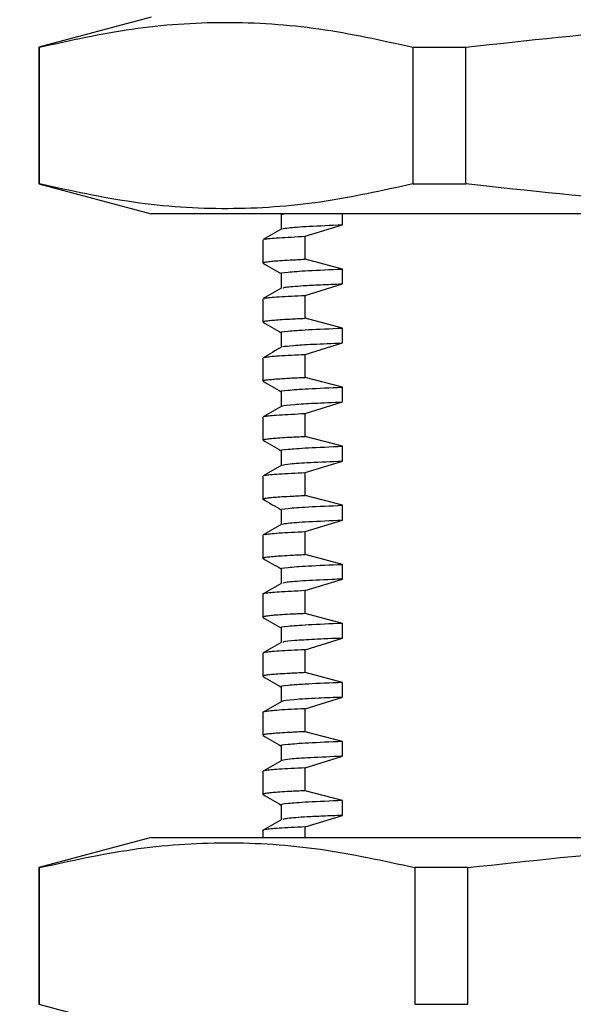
# Model space of a CAD drawing. Header units: millimetres. Extents: x 15 to 415, y 5 to 292.
# Tile 19 of 32: x 215 to 230, y 120 to 145. Entities that reach past the tile are written whole.
import ezdxf

# ---------------------------------------------------------------- set-up
doc = ezdxf.new("R2010")
doc.units = ezdxf.units.MM
doc.styles.add('SLDTEXTSTYLE0', font='TXT', dxfattribs={"width": 0.75})
doc.dimstyles.new('SLDDIMSTYLE1', dxfattribs={"dimtxt": 2.645833, "dimasz": 3.302, "dimexe": 0, "dimexo": 0.0625, "dimgap": 0.661458, "dimtad": 0, "dimtih": 1, "dimtoh": 1, "dimrnd": 1e-09, "dimzin": 4, "dimdsep": 46, "dimtxsty": 'SLDTEXTSTYLE0', "dimsah": 1, "dimcen": 0.09, "dimadec": 0, "dimazin": 1, "dimtfac": 1, "dimtofl": 0, "dimtmove": 0, "dimatfit": 3, "dimfxl": 1, "dimfrac": 2, "dimtolj": 1, "dimtzin": 12, "dimarcsym": 0})

# ---------------------------------------------------------------- blocks, each defined once
blk = doc.blocks.new('_D_1')
at = {"color": 7, "linetype": 'Continuous', "lineweight": 0}
for p, q in [((231.956, 214.451), (199.543, 214.451)), ((200.543, 214.451), (200.543, 164.229)), ((200.543, 100.551), (200.543, 160.025)), ((230.331, 100.551), (199.543, 100.551))]:
    blk.add_line(p, q, dxfattribs=at)
at = {"color": 7, "linetype": 'Continuous', "lineweight": 18}
for points in [[(200.543, 214.451), (200.035, 211.149), (201.051, 211.149)], [(200.543, 100.551), (201.051, 103.853), (200.035, 103.853)]]:
    blk.add_solid(points, dxfattribs=at)
at = {"color": 7, "linetype": 'Continuous', "lineweight": 18, "insert": (195.168, 163.436), "char_height": 2.6458, "attachment_point": 1, "style": 'SLDTEXTSTYLE0'}
blk.add_mtext('113.90', dxfattribs=at)

msp = doc.modelspace()

# ---------------------------------------------------------------- linework, layer by layer
at = {"color": 7, "linetype": 'Continuous', "lineweight": 25}
for p, q in [((218.831, 144.908), (215.981, 144.144)), ((215.981, 144.144), (215.981, 140.671)), ((215.995, 144.144), (215.981, 144.144)), ((215.995, 140.671), (215.995, 144.144)), ((225.489, 144.144), (226.837, 144.144)), ((225.489, 144.144), (225.489, 140.671)), ((226.837, 140.671), (226.837, 144.144)), ((215.981, 140.671), (218.831, 139.908)), ((215.981, 140.671), (215.995, 140.671)), ((225.489, 140.671), (226.837, 140.671)), ((221.175, 139.908), (218.831, 139.908)), ((253.831, 139.908), (221.175, 139.908)), ((222.142, 139.895), (222.142, 139.522)), ((223.698, 139.633), (223.698, 139.908)), ((222.746, 139.34), (223.698, 139.633)), ((222.746, 138.758), (222.746, 139.34)), ((221.672, 139.248), (221.672, 138.667)), ((221.678, 138.661), (221.674, 138.663)), ((223.698, 138.508), (222.746, 138.758)), ((222.142, 138.395), (222.142, 138.022)), ((223.698, 138.133), (223.698, 138.508)), ((222.746, 137.84), (223.698, 138.133)), ((222.746, 137.258), (222.746, 137.84)), ((221.672, 137.748), (221.672, 137.167)), ((221.678, 137.161), (221.674, 137.163)), ((223.698, 137.008), (222.746, 137.258)), ((222.142, 136.895), (222.142, 136.522)), ((223.698, 136.633), (223.698, 137.008)), ((222.746, 136.34), (223.698, 136.633)), ((222.746, 135.758), (222.746, 136.34)), ((221.672, 136.248), (221.672, 135.667)), ((221.678, 135.661), (221.674, 135.663)), ((223.698, 135.508), (222.746, 135.758)), ((222.142, 135.395), (222.142, 135.022)), ((223.698, 135.133), (223.698, 135.508)), ((222.746, 134.84), (223.698, 135.133)), ((222.746, 134.258), (222.746, 134.84)), ((221.672, 134.748), (221.672, 134.167)), ((221.678, 134.161), (221.674, 134.163)), ((223.698, 134.008), (222.746, 134.258)), ((222.142, 133.895), (222.142, 133.522)), ((223.698, 133.633), (223.698, 134.008)), ((222.746, 133.34), (223.698, 133.633)), ((222.746, 132.758), (222.746, 133.34)), ((221.672, 133.248), (221.672, 132.667)), ((221.678, 132.661), (221.674, 132.663)), ((223.698, 132.508), (222.746, 132.758)), ((222.142, 132.395), (222.142, 132.022)), ((223.698, 132.133), (223.698, 132.508)), ((222.746, 131.84), (223.698, 132.133)), ((222.746, 131.258), (222.746, 131.84)), ((221.672, 131.748), (221.672, 131.167)), ((221.678, 131.161), (221.674, 131.163)), ((223.698, 131.008), (222.746, 131.258)), ((222.142, 130.895), (222.142, 130.522)), ((223.698, 130.633), (223.698, 131.008)), ((222.746, 130.34), (223.698, 130.633)), ((222.746, 129.758), (222.746, 130.34)), ((221.672, 130.248), (221.672, 129.667)), ((221.674, 129.663), (221.679, 129.661)), ((223.698, 129.508), (222.746, 129.758)), ((222.142, 129.395), (222.142, 129.022)), ((223.698, 129.133), (223.698, 129.508)), ((222.746, 128.84), (223.698, 129.133)), ((222.746, 128.258), (222.746, 128.84)), ((221.672, 128.748), (221.672, 128.167)), ((221.674, 128.163), (221.679, 128.161)), ((223.698, 128.008), (222.746, 128.258)), ((222.142, 127.895), (222.142, 127.522)), ((223.698, 127.633), (223.698, 128.008)), ((222.746, 127.34), (223.698, 127.633)), ((222.746, 126.758), (222.746, 127.34)), ((221.672, 127.248), (221.672, 126.667)), ((221.674, 126.663), (221.679, 126.661)), ((223.698, 126.508), (222.746, 126.758)), ((222.142, 126.395), (222.142, 126.022)), ((223.698, 126.133), (223.698, 126.508)), ((222.746, 125.84), (223.698, 126.133)), ((222.746, 125.258), (222.746, 125.84)), ((221.672, 125.748), (221.672, 125.167)), ((221.674, 125.163), (221.679, 125.161)), ((223.698, 125.008), (222.746, 125.258)), ((222.142, 124.895), (222.142, 124.522)), ((223.698, 124.633), (223.698, 125.008)), ((222.746, 124.34), (223.698, 124.633)), ((222.746, 124.071), (222.746, 124.34)), ((218.831, 124.071), (215.981, 123.307)), ((218.831, 124.071), (221.2, 124.071)), ((221.2, 124.071), (253.831, 124.071)), ((221.672, 124.248), (221.672, 124.071)), ((215.981, 123.307), (215.981, 119.834)), ((215.998, 123.307), (215.981, 123.307)), ((215.998, 119.834), (215.998, 123.307)), ((226.888, 123.307), (225.537, 123.307)), ((225.537, 123.307), (225.537, 119.834)), ((226.888, 119.834), (226.888, 123.307)), ((215.981, 119.834), (218.831, 119.071)), ((215.998, 119.834), (215.981, 119.834)), ((225.537, 119.834), (226.888, 119.834))]:
    msp.add_line(p, q, dxfattribs=at)
for points, knots in [([(215.995, 144.144), (216.778, 144.317), (218.342, 144.663), (220.716, 144.827), (223.103, 144.67), (224.693, 144.32), (225.489, 144.144)], [0, 0, 0, 0, 0.247965, 0.495868, 0.747902, 1, 1, 1, 1]), ([(226.837, 144.144), (228.402, 144.317), (231.53, 144.663), (236.278, 144.827), (241.052, 144.67), (244.233, 144.32), (245.824, 144.144)], [0, 0, 0, 0, 0.247965, 0.495868, 0.747902, 1, 1, 1, 1]), ([(225.489, 140.671), (224.706, 140.498), (223.142, 140.152), (220.768, 139.988), (218.381, 140.145), (216.791, 140.496), (215.995, 140.671)], [0, 0, 0, 0, 0.247965, 0.495868, 0.747902, 1, 1, 1, 1]), ([(245.824, 140.671), (244.259, 140.498), (241.131, 140.152), (236.383, 139.988), (231.609, 140.145), (228.428, 140.496), (226.837, 140.671)], [0, 0, 0, 0, 0.247965, 0.495868, 0.747902, 1, 1, 1, 1]), ([(222.143, 139.895), (222.143, 139.895), (222.122, 139.899), (222.163, 139.903), (222.203, 139.908)], [0, 0, 0, 0, 0.005039, 1, 1, 1, 1]), ([(222.178, 139.529), (222.214, 139.539), (222.294, 139.56), (222.793, 139.595), (223.396, 139.621), (223.698, 139.633)], [0, 0, 0, 0, 0.286344, 0.642146, 1, 1, 1, 1]), ([(222.154, 139.529), (222.076, 139.484), (221.919, 139.393), (221.762, 139.302), (221.683, 139.257)], [0, 0, 0, 0, 0.499995, 1, 1, 1, 1]), ([(221.713, 139.257), (221.716, 139.261), (221.73, 139.277), (222.036, 139.305), (222.509, 139.328), (222.746, 139.34)], [0, 0, 0, 0, 0.157194, 0.578596, 1, 1, 1, 1]), ([(221.673, 138.667), (221.672, 138.667), (221.672, 138.669), (221.677, 138.673), (221.688, 138.678), (221.707, 138.683), (221.738, 138.688), (221.801, 138.698), (221.918, 138.71), (222.108, 138.725), (222.366, 138.74), (222.613, 138.752), (222.746, 138.758)], [0, 0, 0, 0, 0.016001, 0.071063, 0.126124, 0.181185, 0.236247, 0.330999, 0.489873, 0.631422, 0.801466, 1, 1, 1, 1]), ([(221.677, 138.66), (221.756, 138.615), (221.911, 138.525), (222.066, 138.436), (222.142, 138.392)], [0, 0, 0, 0, 0.505954, 1, 1, 1, 1]), ([(222.143, 138.395), (222.143, 138.395), (222.086, 138.407), (222.289, 138.431), (222.758, 138.469), (223.384, 138.495), (223.698, 138.508)], [0, 0, 0, 0, 0.000593, 0.328919, 0.66341, 1, 1, 1, 1]), ([(222.191, 138.029), (222.205, 138.036), (222.242, 138.055), (222.604, 138.082), (223.114, 138.11), (223.503, 138.125), (223.698, 138.133)], [0, 0, 0, 0, 0.209497, 0.558414, 0.779125, 1, 1, 1, 1]), ([(222.154, 138.029), (222.076, 137.984), (221.919, 137.893), (221.762, 137.802), (221.683, 137.757)], [0, 0, 0, 0, 0.499995, 1, 1, 1, 1]), ([(221.713, 137.757), (221.716, 137.761), (221.73, 137.777), (222.036, 137.805), (222.509, 137.828), (222.746, 137.84)], [0, 0, 0, 0, 0.157194, 0.578596, 1, 1, 1, 1]), ([(221.673, 137.167), (221.672, 137.167), (221.672, 137.169), (221.677, 137.173), (221.688, 137.178), (221.707, 137.183), (221.738, 137.188), (221.801, 137.198), (221.918, 137.21), (222.108, 137.225), (222.366, 137.24), (222.613, 137.252), (222.746, 137.258)], [0, 0, 0, 0, 0.016002, 0.071063, 0.126124, 0.181186, 0.236247, 0.330999, 0.489873, 0.631422, 0.801466, 1, 1, 1, 1]), ([(221.677, 137.16), (221.756, 137.115), (221.911, 137.025), (222.066, 136.936), (222.142, 136.892)], [0, 0, 0, 0, 0.505954, 1, 1, 1, 1]), ([(222.143, 136.895), (222.143, 136.895), (222.086, 136.907), (222.289, 136.931), (222.758, 136.969), (223.384, 136.995), (223.698, 137.008)], [0, 0, 0, 0, 0.000593, 0.328919, 0.66341, 1, 1, 1, 1]), ([(222.179, 136.529), (222.179, 136.532), (222.182, 136.545), (222.429, 136.569), (222.909, 136.601), (223.435, 136.622), (223.698, 136.633)], [0, 0, 0, 0, 0.092283, 0.392114, 0.695542, 1, 1, 1, 1]), ([(222.154, 136.529), (222.076, 136.484), (221.919, 136.393), (221.762, 136.302), (221.683, 136.257)], [0, 0, 0, 0, 0.499995, 1, 1, 1, 1]), ([(221.713, 136.257), (221.716, 136.261), (221.73, 136.277), (222.036, 136.305), (222.509, 136.328), (222.746, 136.34)], [0, 0, 0, 0, 0.1571942, 0.5785962, 1, 1, 1, 1]), ([(221.673, 135.667), (221.672, 135.667), (221.672, 135.669), (221.677, 135.673), (221.688, 135.678), (221.707, 135.683), (221.738, 135.688), (221.801, 135.698), (221.918, 135.71), (222.108, 135.725), (222.366, 135.74), (222.613, 135.752), (222.746, 135.758)], [0, 0, 0, 0, 0.016002, 0.071063, 0.126124, 0.181186, 0.236247, 0.330999, 0.489873, 0.631422, 0.801466, 1, 1, 1, 1]), ([(221.677, 135.66), (221.756, 135.615), (221.911, 135.525), (222.066, 135.436), (222.142, 135.392)], [0, 0, 0, 0, 0.505954, 1, 1, 1, 1]), ([(222.143, 135.395), (222.143, 135.395), (222.086, 135.407), (222.289, 135.431), (222.758, 135.469), (223.384, 135.495), (223.698, 135.508)], [0, 0, 0, 0, 0.0005932, 0.3289194, 0.6634103, 1, 1, 1, 1]), ([(222.179, 135.029), (222.177, 135.031), (222.164, 135.045), (222.433, 135.069), (222.936, 135.102), (223.444, 135.123), (223.698, 135.133)], [0, 0, 0, 0, 0.068494, 0.415161, 0.707151, 1, 1, 1, 1]), ([(222.154, 135.029), (222.076, 134.984), (221.919, 134.893), (221.762, 134.802), (221.683, 134.757)], [0, 0, 0, 0, 0.499995, 1, 1, 1, 1]), ([(221.713, 134.757), (221.716, 134.761), (221.73, 134.777), (222.036, 134.805), (222.509, 134.828), (222.746, 134.84)], [0, 0, 0, 0, 0.157194, 0.578596, 1, 1, 1, 1]), ([(221.673, 134.167), (221.672, 134.167), (221.672, 134.169), (221.677, 134.173), (221.688, 134.178), (221.707, 134.183), (221.738, 134.188), (221.801, 134.198), (221.918, 134.21), (222.108, 134.225), (222.366, 134.24), (222.613, 134.252), (222.746, 134.258)], [0, 0, 0, 0, 0.016001, 0.071063, 0.126124, 0.181186, 0.236247, 0.330999, 0.489873, 0.631422, 0.801466, 1, 1, 1, 1]), ([(221.677, 134.16), (221.756, 134.115), (221.911, 134.025), (222.066, 133.936), (222.142, 133.892)], [0, 0, 0, 0, 0.505954, 1, 1, 1, 1]), ([(222.143, 133.895), (222.143, 133.895), (222.086, 133.907), (222.289, 133.931), (222.758, 133.969), (223.384, 133.995), (223.698, 134.008)], [0, 0, 0, 0, 0.000593, 0.328919, 0.66341, 1, 1, 1, 1]), ([(222.159, 133.529), (222.211, 133.54), (222.317, 133.562), (222.832, 133.597), (223.409, 133.621), (223.698, 133.633)], [0, 0, 0, 0, 0.321065, 0.6596974, 1, 1, 1, 1]), ([(222.154, 133.529), (222.076, 133.484), (221.919, 133.393), (221.762, 133.302), (221.683, 133.257)], [0, 0, 0, 0, 0.499995, 1, 1, 1, 1]), ([(221.713, 133.257), (221.716, 133.261), (221.73, 133.277), (222.036, 133.305), (222.509, 133.328), (222.746, 133.34)], [0, 0, 0, 0, 0.157194, 0.578596, 1, 1, 1, 1]), ([(221.673, 132.667), (221.672, 132.667), (221.672, 132.669), (221.677, 132.673), (221.688, 132.678), (221.707, 132.683), (221.738, 132.688), (221.801, 132.698), (221.918, 132.71), (222.108, 132.725), (222.366, 132.74), (222.613, 132.752), (222.746, 132.758)], [0, 0, 0, 0, 0.016001, 0.071063, 0.126124, 0.181185, 0.236247, 0.330999, 0.489873, 0.631422, 0.801466, 1, 1, 1, 1]), ([(221.677, 132.66), (221.756, 132.615), (221.911, 132.525), (222.066, 132.436), (222.142, 132.392)], [0, 0, 0, 0, 0.505954, 1, 1, 1, 1]), ([(222.143, 132.395), (222.143, 132.395), (222.086, 132.407), (222.289, 132.431), (222.758, 132.469), (223.384, 132.495), (223.698, 132.508)], [0, 0, 0, 0, 0.0005932, 0.3289194, 0.6634103, 1, 1, 1, 1]), ([(222.179, 132.029), (222.212, 132.038), (222.286, 132.059), (222.778, 132.095), (223.391, 132.12), (223.698, 132.133)], [0, 0, 0, 0, 0.272935, 0.635361, 1, 1, 1, 1]), ([(222.154, 132.029), (222.076, 131.984), (221.919, 131.893), (221.762, 131.802), (221.683, 131.757)], [0, 0, 0, 0, 0.499995, 1, 1, 1, 1]), ([(221.713, 131.757), (221.716, 131.761), (221.73, 131.777), (222.036, 131.805), (222.509, 131.828), (222.746, 131.84)], [0, 0, 0, 0, 0.157194, 0.578596, 1, 1, 1, 1]), ([(221.673, 131.167), (221.672, 131.167), (221.672, 131.169), (221.677, 131.173), (221.688, 131.178), (221.707, 131.183), (221.738, 131.188), (221.801, 131.198), (221.918, 131.21), (222.108, 131.225), (222.366, 131.24), (222.613, 131.252), (222.746, 131.258)], [0, 0, 0, 0, 0.016002, 0.071063, 0.126124, 0.181186, 0.236247, 0.330999, 0.489873, 0.631422, 0.801466, 1, 1, 1, 1]), ([(221.677, 131.16), (221.756, 131.115), (221.911, 131.025), (222.066, 130.936), (222.142, 130.892)], [0, 0, 0, 0, 0.505954, 1, 1, 1, 1]), ([(222.143, 130.895), (222.143, 130.895), (222.086, 130.907), (222.289, 130.931), (222.758, 130.969), (223.384, 130.995), (223.698, 131.008)], [0, 0, 0, 0, 0.0005932, 0.3289194, 0.6634103, 1, 1, 1, 1]), ([(223.698, 130.633), (223.61, 130.63), (223.202, 130.614), (222.649, 130.586), (222.238, 130.554), (222.204, 130.536), (222.191, 130.529)], [0, 0, 0, 0, 0.0973, 0.449198, 0.79807, 1, 1, 1, 1]), ([(222.746, 130.34), (222.505, 130.328), (222.023, 130.305), (221.749, 130.275), (221.661, 130.256), (221.676, 130.249), (221.678, 130.248)], [0, 0, 0, 0, 0.378575, 0.757153, 0.969286, 1, 1, 1, 1]), ([(222.154, 130.529), (222.076, 130.484), (221.919, 130.393), (221.762, 130.302), (221.683, 130.257)], [0, 0, 0, 0, 0.499995, 1, 1, 1, 1]), ([(222.746, 129.758), (222.613, 129.752), (222.366, 129.74), (222.108, 129.725), (221.918, 129.71), (221.801, 129.698), (221.729, 129.687), (221.691, 129.679), (221.673, 129.672), (221.674, 129.668), (221.674, 129.667)], [0, 0, 0, 0, 0.198536, 0.368582, 0.510132, 0.669008, 0.763759, 0.85761, 0.951461, 1, 1, 1, 1]), ([(221.677, 129.66), (221.756, 129.615), (221.911, 129.525), (222.066, 129.436), (222.142, 129.392)], [0, 0, 0, 0, 0.505954, 1, 1, 1, 1]), ([(223.698, 129.508), (223.384, 129.495), (222.758, 129.469), (222.289, 129.431), (222.086, 129.407), (222.143, 129.395), (222.143, 129.395)], [0, 0, 0, 0, 0.33659, 0.671081, 0.999407, 1, 1, 1, 1]), ([(223.698, 129.133), (223.446, 129.123), (222.941, 129.102), (222.466, 129.072), (222.195, 129.047), (222.192, 129.033), (222.191, 129.029)], [0, 0, 0, 0, 0.291169, 0.581502, 0.868743, 1, 1, 1, 1]), ([(222.746, 128.84), (222.505, 128.828), (222.023, 128.805), (221.749, 128.775), (221.661, 128.756), (221.676, 128.749), (221.678, 128.748)], [0, 0, 0, 0, 0.378575, 0.757153, 0.969286, 1, 1, 1, 1]), ([(222.154, 129.029), (222.076, 128.984), (221.919, 128.893), (221.762, 128.802), (221.683, 128.757)], [0, 0, 0, 0, 0.499995, 1, 1, 1, 1]), ([(222.746, 128.258), (222.613, 128.252), (222.366, 128.24), (222.108, 128.225), (221.918, 128.21), (221.801, 128.198), (221.729, 128.187), (221.691, 128.179), (221.673, 128.172), (221.674, 128.168), (221.674, 128.167)], [0, 0, 0, 0, 0.198536, 0.368582, 0.510132, 0.669008, 0.763759, 0.85761, 0.951461, 1, 1, 1, 1]), ([(221.677, 128.16), (221.756, 128.115), (221.911, 128.025), (222.066, 127.936), (222.142, 127.892)], [0, 0, 0, 0, 0.505954, 1, 1, 1, 1]), ([(223.698, 128.008), (223.384, 127.995), (222.758, 127.969), (222.289, 127.931), (222.086, 127.907), (222.143, 127.895), (222.143, 127.895)], [0, 0, 0, 0, 0.33659, 0.671081, 0.999407, 1, 1, 1, 1]), ([(223.698, 127.633), (223.486, 127.625), (222.966, 127.604), (222.444, 127.571), (222.16, 127.545), (222.175, 127.531), (222.177, 127.529)], [0, 0, 0, 0, 0.241314, 0.5924889, 0.9390327, 1, 1, 1, 1]), ([(222.746, 127.34), (222.505, 127.328), (222.023, 127.305), (221.749, 127.275), (221.661, 127.256), (221.676, 127.249), (221.678, 127.248)], [0, 0, 0, 0, 0.378575, 0.757153, 0.969286, 1, 1, 1, 1]), ([(222.154, 127.529), (222.076, 127.484), (221.919, 127.393), (221.762, 127.302), (221.683, 127.257)], [0, 0, 0, 0, 0.499995, 1, 1, 1, 1]), ([(222.746, 126.758), (222.613, 126.752), (222.366, 126.74), (222.108, 126.725), (221.918, 126.71), (221.801, 126.698), (221.729, 126.687), (221.691, 126.679), (221.673, 126.672), (221.674, 126.668), (221.674, 126.667)], [0, 0, 0, 0, 0.198536, 0.368582, 0.510132, 0.669008, 0.763759, 0.85761, 0.951461, 1, 1, 1, 1]), ([(221.677, 126.66), (221.756, 126.615), (221.911, 126.525), (222.066, 126.436), (222.142, 126.392)], [0, 0, 0, 0, 0.505954, 1, 1, 1, 1]), ([(223.698, 126.508), (223.384, 126.495), (222.758, 126.469), (222.289, 126.431), (222.086, 126.407), (222.143, 126.395), (222.143, 126.395)], [0, 0, 0, 0, 0.33659, 0.671081, 0.999407, 1, 1, 1, 1]), ([(223.698, 126.133), (223.41, 126.121), (222.835, 126.097), (222.318, 126.062), (222.21, 126.04), (222.158, 126.029)], [0, 0, 0, 0, 0.3389874, 0.6763313, 1, 1, 1, 1]), ([(222.746, 125.84), (222.505, 125.828), (222.023, 125.805), (221.749, 125.775), (221.661, 125.756), (221.676, 125.749), (221.678, 125.748)], [0, 0, 0, 0, 0.378575, 0.757153, 0.969286, 1, 1, 1, 1]), ([(222.154, 126.029), (222.076, 125.984), (221.919, 125.893), (221.762, 125.802), (221.683, 125.757)], [0, 0, 0, 0, 0.499995, 1, 1, 1, 1]), ([(222.746, 125.258), (222.613, 125.252), (222.366, 125.24), (222.108, 125.225), (221.918, 125.21), (221.801, 125.198), (221.729, 125.187), (221.691, 125.179), (221.673, 125.172), (221.674, 125.168), (221.674, 125.167)], [0, 0, 0, 0, 0.198536, 0.368582, 0.510132, 0.669008, 0.763759, 0.85761, 0.951461, 1, 1, 1, 1]), ([(221.677, 125.16), (221.756, 125.115), (221.911, 125.025), (222.066, 124.936), (222.142, 124.892)], [0, 0, 0, 0, 0.505954, 1, 1, 1, 1]), ([(223.698, 125.008), (223.384, 124.995), (222.758, 124.969), (222.289, 124.931), (222.086, 124.907), (222.143, 124.895), (222.143, 124.895)], [0, 0, 0, 0, 0.33659, 0.671081, 0.999407, 1, 1, 1, 1]), ([(223.698, 124.633), (223.527, 124.626), (223.185, 124.613), (222.683, 124.587), (222.276, 124.558), (222.21, 124.538), (222.181, 124.529)], [0, 0, 0, 0, 0.192595, 0.385163, 0.734781, 1, 1, 1, 1]), ([(222.746, 124.34), (222.505, 124.328), (222.023, 124.305), (221.749, 124.275), (221.661, 124.256), (221.676, 124.249), (221.678, 124.248)], [0, 0, 0, 0, 0.378575, 0.757153, 0.969286, 1, 1, 1, 1]), ([(222.154, 124.529), (222.076, 124.484), (221.919, 124.393), (221.762, 124.302), (221.683, 124.257)], [0, 0, 0, 0, 0.499995, 1, 1, 1, 1]), ([(215.998, 123.307), (216.784, 123.48), (218.356, 123.826), (220.741, 123.99), (223.14, 123.833), (224.738, 123.482), (225.537, 123.307)], [0, 0, 0, 0, 0.247965, 0.495868, 0.747902, 1, 1, 1, 1]), ([(226.888, 123.307), (228.452, 123.48), (231.581, 123.826), (236.328, 123.99), (241.103, 123.833), (244.284, 123.482), (245.874, 123.307)], [0, 0, 0, 0, 0.247965, 0.495868, 0.747902, 1, 1, 1, 1])]:
    msp.add_open_spline(points, degree=3, knots=knots, dxfattribs=at)

# ---------------------------------------------------------------- dimensions: what is measured, and where the dimension line sits
at = {"color": 7, "linetype": 'Continuous', "lineweight": 18}
dim = msp.add_linear_dim(base=(200.543, 100.551), p1=(232.956, 214.451), p2=(231.331, 100.551), angle=90, dimstyle='SLDDIMSTYLE1', dxfattribs=at)
dim.commit()
dim.dimension.update_dxf_attribs({"geometry": '_D_1', "text_midpoint": (200.543, 162.127), "dimtype": 160})

doc.saveas('drawing.dxf')
